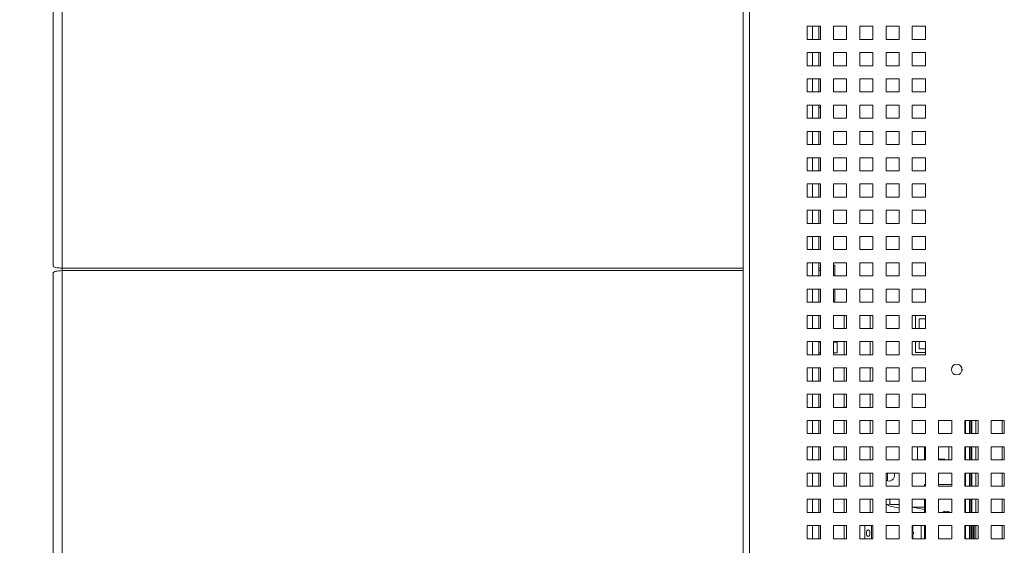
# Paper-space layout '5' of a CAD drawing. Header units: inches. Extents: x 1 to 109, y 1 to 85.
# Tile 42 of 58: x 81 to 91, y 21 to 26. Entities that reach past the tile are written whole.
import ezdxf

# ---------------------------------------------------------------- set-up
doc = ezdxf.new("R2010")
doc.units = ezdxf.units.IN
doc.header["$MEASUREMENT"] = 0
doc.linetypes.add('CENTERX2', pattern=[0.8, 0.5, -0.1, 0.1, -0.1])
doc.layers.add('FORMAT', color=7, linetype='Continuous')
doc.styles.add('SLDTEXTSTYLE0', font='GOTHIC.TTF', dxfattribs={"width": 0.913})
doc.dimstyles.new('SLDDIMSTYLE13', dxfattribs={"dimtxt": 0.625, "dimasz": 0.65, "dimexe": 0, "dimexo": 0.0625, "dimgap": 0.15625, "dimtad": 0, "dimtih": 1, "dimtoh": 1, "dimdec": 1, "dimlfac": 1.6, "dimrnd": 1e-09, "dimzin": 12, "dimdsep": 46, "dimtxsty": 'SLDTEXTSTYLE0', "dimsah": 1, "dimcen": 0, "dimadec": 0, "dimazin": 3, "dimtfac": 1, "dimtdec": 1, "dimtofl": 0, "dimtmove": 0, "dimatfit": 3, "dimfxl": 1, "dimfrac": 2, "dimtolj": 1, "dimtzin": 12, "dimarcsym": 0})

# ---------------------------------------------------------------- blocks, each defined once
blk = doc.blocks.new('_D_160')
at = {"layer": 'FORMAT', "color": 1, "ltscale": 5}
for p, q in [((80.154, 21.1378), (78.633, 19.6168)), ((78.633, 19.6168), (77.383, 19.6168))]:
    blk.add_line(p, q, dxfattribs=at)
blk.add_solid([(80.154, 21.1378), (79.6237, 20.7489), (79.7651, 20.6075)], dxfattribs=at)
at = {"layer": 'FORMAT', "color": 1, "ltscale": 5, "char_height": 0.625, "attachment_point": 1, "style": 'SLDTEXTSTYLE0'}
for s, insert in [('19.2', (73.5453, 20.4151)), ('DOOR SWING', (71.8318, 19.4229))]:
    blk.add_mtext(s, dxfattribs=dict(at, insert=insert))

psp = doc.layouts.new('5')

# ---------------------------------------------------------------- linework, layer by layer
at = {"color": 7, "linetype": 'Continuous', "lineweight": 15, "ltscale": 5}
for p, q in [((81.606, 23.7141), (81.606, 32.4668)), ((88.1688, 17.1143), (88.1688, 30.246)), ((88.228, 30.246), (88.228, 17.1143)), ((88.1686, 17.5451), (88.1686, 29.5928)), ((88.903, 25.9926), (88.778, 25.9926)), ((88.778, 25.9926), (88.778, 25.8676)), ((88.8872, 25.9926), (88.8872, 25.8676)), ((88.903, 25.8676), (88.903, 25.9926)), ((89.153, 25.9926), (89.028, 25.9926)), ((89.028, 25.9926), (89.028, 25.8676)), ((89.153, 25.8676), (89.153, 25.9926)), ((89.403, 25.9926), (89.278, 25.9926)), ((89.278, 25.9926), (89.278, 25.8676)), ((89.403, 25.8676), (89.403, 25.9926)), ((89.653, 25.9926), (89.528, 25.9926)), ((89.528, 25.9926), (89.528, 25.8676)), ((89.653, 25.8676), (89.653, 25.9926)), ((89.903, 25.9926), (89.778, 25.9926)), ((89.778, 25.9926), (89.778, 25.8676)), ((89.903, 25.8676), (89.903, 25.9926)), ((88.778, 25.8676), (88.903, 25.8676)), ((88.8872, 25.8678), (88.903, 25.8678)), ((89.028, 25.8676), (89.153, 25.8676)), ((89.278, 25.8676), (89.403, 25.8676)), ((89.528, 25.8676), (89.653, 25.8676)), ((89.778, 25.8676), (89.903, 25.8676)), ((88.903, 25.7426), (88.778, 25.7426)), ((88.778, 25.7426), (88.778, 25.6176)), ((88.8872, 25.7426), (88.8872, 25.6176)), ((88.903, 25.6176), (88.903, 25.7426)), ((89.153, 25.7426), (89.028, 25.7426)), ((89.028, 25.7426), (89.028, 25.6176)), ((89.153, 25.6176), (89.153, 25.7426)), ((89.403, 25.7426), (89.278, 25.7426)), ((89.278, 25.7426), (89.278, 25.6176)), ((89.403, 25.6176), (89.403, 25.7426)), ((89.653, 25.7426), (89.528, 25.7426)), ((89.528, 25.7426), (89.528, 25.6176)), ((89.653, 25.6176), (89.653, 25.7426)), ((89.903, 25.7426), (89.778, 25.7426)), ((89.778, 25.7426), (89.778, 25.6176)), ((89.903, 25.6176), (89.903, 25.7426)), ((88.778, 25.6176), (88.903, 25.6176)), ((88.8872, 25.6178), (88.903, 25.6178)), ((89.028, 25.6176), (89.153, 25.6176)), ((89.278, 25.6176), (89.403, 25.6176)), ((89.528, 25.6176), (89.653, 25.6176)), ((89.778, 25.6176), (89.903, 25.6176)), ((88.903, 25.4926), (88.778, 25.4926)), ((88.778, 25.4926), (88.778, 25.3676)), ((88.8872, 25.4926), (88.8872, 25.3676)), ((88.903, 25.3676), (88.903, 25.4926)), ((89.153, 25.4926), (89.028, 25.4926)), ((89.028, 25.4926), (89.028, 25.3676)), ((89.153, 25.3676), (89.153, 25.4926)), ((89.403, 25.4926), (89.278, 25.4926)), ((89.278, 25.4926), (89.278, 25.3676)), ((89.403, 25.3676), (89.403, 25.4926)), ((89.653, 25.4926), (89.528, 25.4926)), ((89.528, 25.4926), (89.528, 25.3676)), ((89.653, 25.3676), (89.653, 25.4926)), ((89.903, 25.4926), (89.778, 25.4926)), ((89.778, 25.4926), (89.778, 25.3676)), ((89.903, 25.3676), (89.903, 25.4926)), ((88.778, 25.3676), (88.903, 25.3676)), ((88.8872, 25.3678), (88.903, 25.3678)), ((89.028, 25.3676), (89.153, 25.3676)), ((89.278, 25.3676), (89.403, 25.3676)), ((89.528, 25.3676), (89.653, 25.3676)), ((89.778, 25.3676), (89.903, 25.3676)), ((88.903, 25.2426), (88.778, 25.2426)), ((88.778, 25.2426), (88.778, 25.1176)), ((88.8872, 25.2426), (88.8872, 25.1176)), ((88.8872, 25.2214), (88.903, 25.2214)), ((88.903, 25.1176), (88.903, 25.2426)), ((89.153, 25.2426), (89.028, 25.2426)), ((89.028, 25.2426), (89.028, 25.1176)), ((89.153, 25.1176), (89.153, 25.2426)), ((89.403, 25.2426), (89.278, 25.2426)), ((89.278, 25.2426), (89.278, 25.1176)), ((89.403, 25.1176), (89.403, 25.2426)), ((89.653, 25.2426), (89.528, 25.2426)), ((89.528, 25.2426), (89.528, 25.1176)), ((89.653, 25.1176), (89.653, 25.2426)), ((89.903, 25.2426), (89.778, 25.2426)), ((89.778, 25.2426), (89.778, 25.1176)), ((89.903, 25.1176), (89.903, 25.2426)), ((88.778, 25.1176), (88.903, 25.1176)), ((89.028, 25.1176), (89.153, 25.1176)), ((89.278, 25.1176), (89.403, 25.1176)), ((89.528, 25.1176), (89.653, 25.1176)), ((89.778, 25.1176), (89.903, 25.1176)), ((88.903, 24.9926), (88.778, 24.9926)), ((88.778, 24.9926), (88.778, 24.8676)), ((88.8872, 24.9926), (88.8872, 24.8676)), ((88.903, 24.8676), (88.903, 24.9926)), ((89.153, 24.9926), (89.028, 24.9926)), ((89.028, 24.9926), (89.028, 24.8676)), ((89.153, 24.8676), (89.153, 24.9926)), ((89.403, 24.9926), (89.278, 24.9926)), ((89.278, 24.9926), (89.278, 24.8676)), ((89.403, 24.8676), (89.403, 24.9926)), ((89.653, 24.9926), (89.528, 24.9926)), ((89.528, 24.9926), (89.528, 24.8676)), ((89.653, 24.8676), (89.653, 24.9926)), ((89.903, 24.9926), (89.778, 24.9926)), ((89.778, 24.9926), (89.778, 24.8676)), ((89.903, 24.8676), (89.903, 24.9926)), ((88.778, 24.8676), (88.903, 24.8676)), ((89.028, 24.8676), (89.153, 24.8676)), ((89.278, 24.8676), (89.403, 24.8676)), ((89.528, 24.8676), (89.653, 24.8676)), ((89.778, 24.8676), (89.903, 24.8676)), ((88.903, 24.7426), (88.778, 24.7426)), ((88.778, 24.7426), (88.778, 24.6176)), ((88.8872, 24.7426), (88.8872, 24.6176)), ((88.903, 24.6176), (88.903, 24.7426)), ((89.153, 24.7426), (89.028, 24.7426)), ((89.028, 24.7426), (89.028, 24.6176)), ((89.153, 24.6176), (89.153, 24.7426)), ((89.403, 24.7426), (89.278, 24.7426)), ((89.278, 24.7426), (89.278, 24.6176)), ((89.403, 24.6176), (89.403, 24.7426)), ((89.653, 24.7426), (89.528, 24.7426)), ((89.528, 24.7426), (89.528, 24.6176)), ((89.653, 24.6176), (89.653, 24.7426)), ((89.903, 24.7426), (89.778, 24.7426)), ((89.778, 24.7426), (89.778, 24.6176)), ((89.903, 24.6176), (89.903, 24.7426)), ((88.778, 24.6176), (88.903, 24.6176)), ((89.028, 24.6176), (89.153, 24.6176)), ((89.278, 24.6176), (89.403, 24.6176)), ((89.528, 24.6176), (89.653, 24.6176)), ((89.778, 24.6176), (89.903, 24.6176)), ((88.903, 24.4926), (88.778, 24.4926)), ((88.778, 24.4926), (88.778, 24.3676)), ((88.8872, 24.4926), (88.8872, 24.3676)), ((88.903, 24.3676), (88.903, 24.4926)), ((89.153, 24.4926), (89.028, 24.4926)), ((89.028, 24.4926), (89.028, 24.3676)), ((89.153, 24.3676), (89.153, 24.4926)), ((89.403, 24.4926), (89.278, 24.4926)), ((89.278, 24.4926), (89.278, 24.3676)), ((89.403, 24.3676), (89.403, 24.4926)), ((89.653, 24.4926), (89.528, 24.4926)), ((89.528, 24.4926), (89.528, 24.3676)), ((89.653, 24.3676), (89.653, 24.4926)), ((89.903, 24.4926), (89.778, 24.4926)), ((89.778, 24.4926), (89.778, 24.3676)), ((89.903, 24.3676), (89.903, 24.4926)), ((88.778, 24.3676), (88.903, 24.3676)), ((89.028, 24.3676), (89.153, 24.3676)), ((89.278, 24.3676), (89.403, 24.3676)), ((89.528, 24.3676), (89.653, 24.3676)), ((89.778, 24.3676), (89.903, 24.3676)), ((88.903, 24.2426), (88.778, 24.2426)), ((88.778, 24.2426), (88.778, 24.1176)), ((88.8872, 24.2426), (88.8872, 24.1176)), ((88.903, 24.1176), (88.903, 24.2426)), ((89.153, 24.2426), (89.028, 24.2426)), ((89.028, 24.2426), (89.028, 24.1176)), ((89.153, 24.1176), (89.153, 24.2426)), ((89.403, 24.2426), (89.278, 24.2426)), ((89.278, 24.2426), (89.278, 24.1176)), ((89.403, 24.1176), (89.403, 24.2426)), ((89.653, 24.2426), (89.528, 24.2426)), ((89.528, 24.2426), (89.528, 24.1176)), ((89.653, 24.1176), (89.653, 24.2426)), ((89.903, 24.2426), (89.778, 24.2426)), ((89.778, 24.2426), (89.778, 24.1176)), ((89.903, 24.1176), (89.903, 24.2426)), ((88.778, 24.1176), (88.903, 24.1176)), ((89.028, 24.1176), (89.153, 24.1176)), ((89.278, 24.1176), (89.403, 24.1176)), ((89.528, 24.1176), (89.653, 24.1176)), ((89.778, 24.1176), (89.903, 24.1176)), ((88.903, 23.9926), (88.778, 23.9926)), ((88.778, 23.9926), (88.778, 23.8676)), ((88.8872, 23.9926), (88.8872, 23.8676)), ((88.903, 23.8676), (88.903, 23.9926)), ((89.153, 23.9926), (89.028, 23.9926)), ((89.028, 23.9926), (89.028, 23.8676)), ((89.153, 23.8676), (89.153, 23.9926)), ((89.403, 23.9926), (89.278, 23.9926)), ((89.278, 23.9926), (89.278, 23.8676)), ((89.403, 23.8676), (89.403, 23.9926)), ((89.653, 23.9926), (89.528, 23.9926)), ((89.528, 23.9926), (89.528, 23.8676)), ((89.653, 23.8676), (89.653, 23.9926)), ((89.903, 23.9926), (89.778, 23.9926)), ((89.778, 23.9926), (89.778, 23.8676)), ((89.903, 23.8676), (89.903, 23.9926)), ((88.778, 23.8676), (88.903, 23.8676)), ((89.028, 23.8676), (89.153, 23.8676)), ((89.278, 23.8676), (89.403, 23.8676)), ((89.528, 23.8676), (89.653, 23.8676)), ((89.778, 23.8676), (89.903, 23.8676)), ((88.903, 23.7426), (88.778, 23.7426)), ((88.778, 23.7426), (88.778, 23.6176)), ((88.8872, 23.7426), (88.8872, 23.6176)), ((88.903, 23.6176), (88.903, 23.7426)), ((89.153, 23.7426), (89.028, 23.7426)), ((89.028, 23.7426), (89.028, 23.6176)), ((89.0423, 23.7214), (89.028, 23.7214)), ((89.0423, 23.6176), (89.0423, 23.7214)), ((89.153, 23.6176), (89.153, 23.7426)), ((89.403, 23.7426), (89.278, 23.7426)), ((89.278, 23.7426), (89.278, 23.6176)), ((89.403, 23.6176), (89.403, 23.7426)), ((89.653, 23.7426), (89.528, 23.7426)), ((89.528, 23.7426), (89.528, 23.6176)), ((89.653, 23.6176), (89.653, 23.7426)), ((89.903, 23.7426), (89.778, 23.7426)), ((89.778, 23.7426), (89.778, 23.6176)), ((89.903, 23.6176), (89.903, 23.7426)), ((81.606, 23.6462), (81.606, 11.4364)), ((81.6902, 23.6923), (81.6902, 23.668)), ((81.6902, 11.4582), (81.6902, 23.668)), ((88.778, 23.6176), (88.903, 23.6176)), ((88.8872, 23.6178), (88.903, 23.6178)), ((89.028, 23.6176), (89.153, 23.6176)), ((89.278, 23.6176), (89.403, 23.6176)), ((89.528, 23.6176), (89.653, 23.6176)), ((89.778, 23.6176), (89.903, 23.6176)), ((88.903, 23.4926), (88.778, 23.4926)), ((88.778, 23.4926), (88.778, 23.3676)), ((88.8872, 23.4926), (88.8872, 23.3676)), ((88.903, 23.3676), (88.903, 23.4926)), ((89.153, 23.4926), (89.028, 23.4926)), ((89.028, 23.4926), (89.028, 23.3676)), ((89.0423, 23.3676), (89.0423, 23.4926)), ((89.153, 23.3676), (89.153, 23.4926)), ((89.403, 23.4926), (89.278, 23.4926)), ((89.278, 23.4926), (89.278, 23.3676)), ((89.403, 23.3676), (89.403, 23.4926)), ((89.653, 23.4926), (89.528, 23.4926)), ((89.528, 23.4926), (89.528, 23.3676)), ((89.653, 23.3676), (89.653, 23.4926)), ((89.903, 23.4926), (89.778, 23.4926)), ((89.778, 23.4926), (89.778, 23.3676)), ((89.903, 23.3676), (89.903, 23.4926)), ((88.778, 23.3676), (88.903, 23.3676)), ((88.8872, 23.3678), (88.903, 23.3678)), ((89.028, 23.3676), (89.153, 23.3676)), ((89.278, 23.3676), (89.403, 23.3676)), ((89.528, 23.3676), (89.653, 23.3676)), ((89.778, 23.3676), (89.903, 23.3676)), ((88.903, 23.2426), (88.778, 23.2426)), ((88.778, 23.2426), (88.778, 23.1176)), ((88.8872, 23.2426), (88.8872, 23.1176)), ((88.903, 23.1176), (88.903, 23.2426)), ((89.153, 23.2426), (89.028, 23.2426)), ((89.028, 23.2426), (89.028, 23.1176)), ((89.1311, 23.2426), (89.1311, 23.1178)), ((89.153, 23.1176), (89.153, 23.2426)), ((89.403, 23.2426), (89.278, 23.2426)), ((89.278, 23.2426), (89.278, 23.1176)), ((89.3762, 23.1176), (89.3762, 23.2426)), ((89.403, 23.1176), (89.403, 23.2426)), ((89.653, 23.2426), (89.528, 23.2426)), ((89.528, 23.2426), (89.528, 23.1176)), ((89.653, 23.1176), (89.653, 23.2426)), ((89.903, 23.2426), (89.778, 23.2426)), ((89.778, 23.2426), (89.778, 23.1176)), ((89.8092, 23.2426), (89.8092, 23.1176)), ((89.903, 23.1176), (89.903, 23.2426)), ((89.8421, 23.1176), (89.8421, 23.2109)), ((89.8421, 23.2109), (89.903, 23.2109)), ((88.778, 23.1176), (88.903, 23.1176)), ((88.8872, 23.1178), (88.903, 23.1178)), ((89.028, 23.1176), (89.153, 23.1176)), ((89.1311, 23.1178), (89.153, 23.1178)), ((89.278, 23.1176), (89.403, 23.1176)), ((89.528, 23.1176), (89.653, 23.1176)), ((89.778, 23.1176), (89.903, 23.1176)), ((88.903, 22.9926), (88.778, 22.9926)), ((88.778, 22.9926), (88.778, 22.8676)), ((88.8872, 22.9926), (88.8872, 22.8676)), ((88.903, 22.9868), (88.8872, 22.9868)), ((88.903, 22.8676), (88.903, 22.9926)), ((89.153, 22.9926), (89.028, 22.9926)), ((89.028, 22.9926), (89.028, 22.8676)), ((89.0641, 22.9868), (89.028, 22.9868)), ((89.0641, 22.9868), (89.0641, 22.885)), ((89.1311, 22.9926), (89.1311, 22.8678)), ((89.153, 22.8676), (89.153, 22.9926)), ((89.403, 22.9926), (89.278, 22.9926)), ((89.278, 22.9926), (89.278, 22.8676)), ((89.3762, 22.8676), (89.3762, 22.9926)), ((89.403, 22.8676), (89.403, 22.9926)), ((89.653, 22.9926), (89.528, 22.9926)), ((89.528, 22.9926), (89.528, 22.8676)), ((89.653, 22.8676), (89.653, 22.9926)), ((89.903, 22.9926), (89.778, 22.9926)), ((89.778, 22.9926), (89.778, 22.8676)), ((89.8092, 22.9926), (89.8092, 22.8878)), ((89.8421, 22.9234), (89.8421, 22.9926)), ((89.903, 22.8676), (89.903, 22.9926)), ((88.778, 22.8676), (88.903, 22.8676)), ((88.8872, 22.885), (88.903, 22.885)), ((88.8872, 22.8678), (88.903, 22.8678)), ((89.028, 22.885), (89.0641, 22.885)), ((89.028, 22.8676), (89.153, 22.8676)), ((89.1311, 22.8678), (89.153, 22.8678)), ((89.278, 22.8676), (89.403, 22.8676)), ((89.528, 22.8676), (89.653, 22.8676)), ((89.778, 22.8676), (89.903, 22.8676)), ((89.8092, 22.8878), (89.903, 22.8878)), ((89.8421, 22.9234), (89.903, 22.9234)), ((88.903, 22.7426), (88.778, 22.7426)), ((88.778, 22.7426), (88.778, 22.6176)), ((88.8872, 22.7426), (88.8872, 22.6176)), ((88.903, 22.6176), (88.903, 22.7426)), ((89.153, 22.7426), (89.028, 22.7426)), ((89.028, 22.7426), (89.028, 22.6176)), ((89.1311, 22.7426), (89.1311, 22.6178)), ((89.153, 22.6176), (89.153, 22.7426)), ((89.403, 22.7426), (89.278, 22.7426)), ((89.278, 22.7426), (89.278, 22.6176)), ((89.3762, 22.6176), (89.3762, 22.7426)), ((89.403, 22.6176), (89.403, 22.7426)), ((89.653, 22.7426), (89.528, 22.7426)), ((89.528, 22.7426), (89.528, 22.6176)), ((89.653, 22.6176), (89.653, 22.7426)), ((89.903, 22.7426), (89.778, 22.7426)), ((89.778, 22.7426), (89.778, 22.6176)), ((89.903, 22.6176), (89.903, 22.7426)), ((88.778, 22.6176), (88.903, 22.6176)), ((88.8872, 22.6178), (88.903, 22.6178)), ((89.028, 22.6176), (89.153, 22.6176)), ((89.1311, 22.6178), (89.153, 22.6178)), ((89.278, 22.6176), (89.403, 22.6176)), ((89.528, 22.6176), (89.653, 22.6176)), ((89.778, 22.6176), (89.903, 22.6176)), ((88.903, 22.4926), (88.778, 22.4926)), ((88.778, 22.4926), (88.778, 22.3676)), ((88.8872, 22.4926), (88.8872, 22.3676)), ((88.903, 22.3676), (88.903, 22.4926)), ((89.153, 22.4926), (89.028, 22.4926)), ((89.028, 22.4926), (89.028, 22.3676)), ((89.1311, 22.4926), (89.1311, 22.3678)), ((89.153, 22.3676), (89.153, 22.4926)), ((89.403, 22.4926), (89.278, 22.4926)), ((89.278, 22.4926), (89.278, 22.3676)), ((89.3762, 22.3676), (89.3762, 22.4926)), ((89.403, 22.3676), (89.403, 22.4926)), ((89.653, 22.4926), (89.528, 22.4926)), ((89.528, 22.4926), (89.528, 22.3676)), ((89.653, 22.3676), (89.653, 22.4926)), ((89.903, 22.4926), (89.778, 22.4926)), ((89.778, 22.4926), (89.778, 22.3676)), ((89.903, 22.3676), (89.903, 22.4926)), ((88.778, 22.3676), (88.903, 22.3676)), ((88.8872, 22.3678), (88.903, 22.3678)), ((89.028, 22.3676), (89.153, 22.3676)), ((89.1311, 22.3678), (89.153, 22.3678)), ((89.278, 22.3676), (89.403, 22.3676)), ((89.528, 22.3676), (89.653, 22.3676)), ((89.778, 22.3676), (89.903, 22.3676)), ((88.903, 22.2426), (88.778, 22.2426)), ((88.778, 22.2426), (88.778, 22.1176)), ((88.8872, 22.2426), (88.8872, 22.1176)), ((88.903, 22.1176), (88.903, 22.2426)), ((89.153, 22.2426), (89.028, 22.2426)), ((89.028, 22.2426), (89.028, 22.1176)), ((89.1311, 22.2426), (89.1311, 22.1178)), ((89.153, 22.1176), (89.153, 22.2426)), ((89.403, 22.2426), (89.278, 22.2426)), ((89.278, 22.2426), (89.278, 22.1176)), ((89.3762, 22.1176), (89.3762, 22.2426)), ((89.403, 22.1176), (89.403, 22.2426)), ((89.653, 22.2426), (89.528, 22.2426)), ((89.528, 22.2426), (89.528, 22.1176)), ((89.653, 22.1176), (89.653, 22.2426)), ((89.903, 22.2426), (89.778, 22.2426)), ((89.778, 22.2426), (89.778, 22.1176)), ((89.903, 22.1176), (89.903, 22.2426)), ((90.153, 22.2426), (90.028, 22.2426)), ((90.028, 22.2426), (90.028, 22.1176)), ((90.153, 22.1176), (90.153, 22.2426)), ((90.403, 22.2426), (90.278, 22.2426)), ((90.278, 22.2426), (90.278, 22.1176)), ((90.2844, 22.2426), (90.2844, 22.1176)), ((90.3217, 22.2426), (90.3217, 22.1176)), ((90.3342, 22.2426), (90.3342, 22.1176)), ((90.3436, 22.2426), (90.3436, 22.1176)), ((90.3811, 22.2426), (90.3811, 22.1178)), ((90.403, 22.1176), (90.403, 22.2426)), ((90.653, 22.2426), (90.528, 22.2426)), ((90.528, 22.2426), (90.528, 22.1176)), ((90.6311, 22.2426), (90.6311, 22.1178)), ((90.653, 22.1176), (90.653, 22.2426)), ((88.778, 22.1176), (88.903, 22.1176)), ((88.8872, 22.1178), (88.903, 22.1178)), ((89.028, 22.1176), (89.153, 22.1176)), ((89.1311, 22.1178), (89.153, 22.1178)), ((89.278, 22.1176), (89.403, 22.1176)), ((89.528, 22.1176), (89.653, 22.1176)), ((89.778, 22.1176), (89.903, 22.1176)), ((90.028, 22.1176), (90.153, 22.1176)), ((90.278, 22.1176), (90.403, 22.1176)), ((90.3811, 22.1178), (90.403, 22.1178)), ((90.528, 22.1176), (90.653, 22.1176)), ((90.6311, 22.1178), (90.653, 22.1178)), ((88.903, 21.9926), (88.778, 21.9926)), ((88.778, 21.9926), (88.778, 21.8676)), ((88.8872, 21.9926), (88.8872, 21.8676)), ((88.903, 21.8676), (88.903, 21.9926)), ((89.153, 21.9926), (89.028, 21.9926)), ((89.028, 21.9926), (89.028, 21.8676)), ((89.1311, 21.9926), (89.1311, 21.8678)), ((89.153, 21.8676), (89.153, 21.9926)), ((89.403, 21.9926), (89.278, 21.9926)), ((89.278, 21.9926), (89.278, 21.8676)), ((89.3762, 21.8676), (89.3762, 21.9926)), ((89.403, 21.8676), (89.403, 21.9926)), ((89.653, 21.9926), (89.528, 21.9926)), ((89.528, 21.9926), (89.528, 21.8676)), ((89.653, 21.8676), (89.653, 21.9926)), ((89.903, 21.9926), (89.778, 21.9926)), ((89.778, 21.9926), (89.778, 21.8676)), ((89.828, 21.9926), (89.828, 21.8676)), ((89.8927, 21.8676), (89.8927, 21.9926)), ((89.903, 21.8676), (89.903, 21.9926)), ((90.153, 21.9926), (90.028, 21.9926)), ((90.028, 21.9926), (90.028, 21.8676)), ((90.1267, 21.8676), (90.1267, 21.9926)), ((90.153, 21.8676), (90.153, 21.9926)), ((90.403, 21.9926), (90.278, 21.9926)), ((90.278, 21.9926), (90.278, 21.8676)), ((90.2844, 21.9926), (90.2844, 21.8676)), ((90.3217, 21.9926), (90.3217, 21.8676)), ((90.3342, 21.9926), (90.3342, 21.8676)), ((90.3436, 21.9926), (90.3436, 21.8676)), ((90.3811, 21.9926), (90.3811, 21.8678)), ((90.403, 21.8676), (90.403, 21.9926)), ((90.653, 21.9926), (90.528, 21.9926)), ((90.528, 21.9926), (90.528, 21.8676)), ((90.6311, 21.9926), (90.6311, 21.8678)), ((90.653, 21.8676), (90.653, 21.9926)), ((88.778, 21.8676), (88.903, 21.8676)), ((88.8872, 21.8678), (88.903, 21.8678)), ((89.028, 21.8676), (89.153, 21.8676)), ((89.1311, 21.8678), (89.153, 21.8678)), ((89.278, 21.8676), (89.403, 21.8676)), ((89.528, 21.8676), (89.653, 21.8676)), ((89.778, 21.8676), (89.903, 21.8676)), ((90.028, 21.8737), (90.0877, 21.8737)), ((90.028, 21.8676), (90.153, 21.8676)), ((90.0877, 21.8676), (90.0877, 21.8737)), ((90.278, 21.8676), (90.403, 21.8676)), ((90.3811, 21.8678), (90.403, 21.8678)), ((90.528, 21.8676), (90.653, 21.8676)), ((90.6311, 21.8678), (90.653, 21.8678)), ((88.903, 21.7426), (88.778, 21.7426)), ((88.778, 21.7426), (88.778, 21.6176)), ((88.8872, 21.7426), (88.8872, 21.6176)), ((88.903, 21.6176), (88.903, 21.7426)), ((89.153, 21.7426), (89.028, 21.7426)), ((89.028, 21.7426), (89.028, 21.6176)), ((89.1311, 21.7426), (89.1311, 21.6178)), ((89.153, 21.6176), (89.153, 21.7426)), ((89.403, 21.7426), (89.278, 21.7426)), ((89.278, 21.7426), (89.278, 21.6176)), ((89.3762, 21.6176), (89.3762, 21.7426)), ((89.403, 21.6176), (89.403, 21.7426)), ((89.653, 21.7426), (89.528, 21.7426)), ((89.528, 21.7426), (89.528, 21.6176)), ((89.61, 21.7253), (89.6074, 21.7426)), ((89.653, 21.6176), (89.653, 21.7426)), ((89.903, 21.7426), (89.778, 21.7426)), ((89.778, 21.7426), (89.778, 21.6176)), ((89.903, 21.6176), (89.903, 21.7426)), ((90.153, 21.7426), (90.028, 21.7426)), ((90.028, 21.7426), (90.028, 21.6176)), ((90.153, 21.6176), (90.153, 21.7426)), ((90.403, 21.7426), (90.278, 21.7426)), ((90.278, 21.7426), (90.278, 21.6176)), ((90.2844, 21.7426), (90.2844, 21.6176)), ((90.3217, 21.7426), (90.3217, 21.6176)), ((90.3342, 21.7426), (90.3342, 21.6176)), ((90.3436, 21.7426), (90.3436, 21.6176)), ((90.3811, 21.7426), (90.3811, 21.6178)), ((90.403, 21.6176), (90.403, 21.7426)), ((90.653, 21.7426), (90.528, 21.7426)), ((90.528, 21.7426), (90.528, 21.6176)), ((90.6311, 21.7426), (90.6311, 21.6178)), ((90.653, 21.6176), (90.653, 21.7426)), ((88.778, 21.6176), (88.903, 21.6176)), ((88.8872, 21.6178), (88.903, 21.6178)), ((89.028, 21.6176), (89.153, 21.6176)), ((89.1311, 21.6178), (89.153, 21.6178)), ((89.278, 21.6176), (89.403, 21.6176)), ((89.528, 21.6176), (89.653, 21.6176)), ((89.778, 21.6176), (89.903, 21.6176)), ((89.8934, 21.6331), (89.903, 21.6331)), ((89.8934, 21.6176), (89.8934, 21.6331)), ((90.028, 21.6331), (90.153, 21.6331)), ((90.028, 21.6176), (90.153, 21.6176)), ((90.278, 21.6176), (90.403, 21.6176)), ((90.3811, 21.6178), (90.403, 21.6178)), ((90.528, 21.6176), (90.653, 21.6176)), ((90.6311, 21.6178), (90.653, 21.6178)), ((88.903, 21.4926), (88.778, 21.4926)), ((88.778, 21.4926), (88.778, 21.3676)), ((88.8872, 21.4926), (88.8872, 21.3676)), ((88.903, 21.3676), (88.903, 21.4926)), ((89.153, 21.4926), (89.028, 21.4926)), ((89.028, 21.4926), (89.028, 21.3676)), ((89.1311, 21.4926), (89.1311, 21.3678)), ((89.153, 21.3676), (89.153, 21.4926)), ((89.403, 21.4926), (89.278, 21.4926)), ((89.278, 21.4926), (89.278, 21.3676)), ((89.3762, 21.3676), (89.3762, 21.4926)), ((89.403, 21.3676), (89.403, 21.4926)), ((89.653, 21.4926), (89.528, 21.4926)), ((89.528, 21.4926), (89.528, 21.3676)), ((89.653, 21.3676), (89.653, 21.4926)), ((89.903, 21.4926), (89.778, 21.4926)), ((89.778, 21.4926), (89.778, 21.3676)), ((89.8934, 21.3676), (89.8934, 21.4926)), ((89.903, 21.3676), (89.903, 21.4926)), ((90.153, 21.4926), (90.028, 21.4926)), ((90.028, 21.4926), (90.028, 21.3676)), ((90.153, 21.3676), (90.153, 21.4926)), ((90.403, 21.4926), (90.278, 21.4926)), ((90.278, 21.4926), (90.278, 21.3676)), ((90.2844, 21.4926), (90.2844, 21.3676)), ((90.3217, 21.4926), (90.3217, 21.3676)), ((90.3342, 21.4926), (90.3342, 21.3676)), ((90.3436, 21.4926), (90.3436, 21.3676)), ((90.3811, 21.4926), (90.3811, 21.3678)), ((90.403, 21.3676), (90.403, 21.4926)), ((90.653, 21.4926), (90.528, 21.4926)), ((90.528, 21.4926), (90.528, 21.3676)), ((90.6311, 21.4926), (90.6311, 21.3678)), ((90.653, 21.3676), (90.653, 21.4926)), ((88.778, 21.3676), (88.903, 21.3676)), ((88.8872, 21.3678), (88.903, 21.3678)), ((89.028, 21.3676), (89.153, 21.3676)), ((89.1311, 21.3678), (89.153, 21.3678)), ((89.278, 21.3676), (89.403, 21.3676)), ((89.528, 21.445), (89.5666, 21.4448)), ((89.528, 21.4434), (89.5466, 21.4402)), ((89.528, 21.3676), (89.653, 21.3676)), ((89.5459, 21.4449), (89.5459, 21.4426)), ((89.5554, 21.4307), (89.653, 21.4073)), ((89.5666, 21.4448), (89.653, 21.4446)), ((89.778, 21.4181), (89.8934, 21.3956)), ((89.8934, 21.4173), (89.778, 21.4181)), ((89.778, 21.4164), (89.8934, 21.3956)), ((89.778, 21.3676), (89.903, 21.3676)), ((90.028, 21.3676), (90.153, 21.3676)), ((90.278, 21.3676), (90.403, 21.3676)), ((90.3811, 21.3678), (90.403, 21.3678)), ((90.528, 21.3676), (90.653, 21.3676)), ((90.6311, 21.3678), (90.653, 21.3678)), ((88.903, 21.2426), (88.778, 21.2426)), ((88.778, 21.2426), (88.778, 21.1176)), ((88.8872, 21.2426), (88.8872, 21.1176)), ((88.903, 21.1176), (88.903, 21.2426)), ((89.153, 21.2426), (89.028, 21.2426)), ((89.028, 21.2426), (89.028, 21.1176)), ((89.1311, 21.2426), (89.1311, 21.1178)), ((89.153, 21.1176), (89.153, 21.2426)), ((89.403, 21.2426), (89.278, 21.2426)), ((89.278, 21.2426), (89.278, 21.1176)), ((89.3259, 21.2426), (89.3259, 21.1176)), ((89.39, 21.2426), (89.39, 21.1176)), ((89.403, 21.1176), (89.403, 21.2426)), ((89.653, 21.2426), (89.528, 21.2426)), ((89.528, 21.2426), (89.528, 21.1176)), ((89.653, 21.1176), (89.653, 21.2426)), ((89.903, 21.2426), (89.778, 21.2426)), ((89.778, 21.2426), (89.778, 21.1176)), ((89.778, 21.1819), (89.7884, 21.1777)), ((89.7814, 21.2426), (89.7814, 21.1805)), ((89.7884, 21.1777), (89.7884, 21.1658)), ((89.8627, 21.2426), (89.8627, 21.1178)), ((89.8934, 21.1176), (89.8934, 21.2426)), ((89.903, 21.1176), (89.903, 21.2426)), ((90.153, 21.2426), (90.028, 21.2426)), ((90.028, 21.2426), (90.028, 21.1176)), ((90.153, 21.1176), (90.153, 21.2426)), ((90.403, 21.2426), (90.278, 21.2426)), ((90.278, 21.2426), (90.278, 21.1176)), ((90.2844, 21.2426), (90.2844, 21.1176)), ((90.3217, 21.2426), (90.3217, 21.1176)), ((90.3342, 21.2426), (90.3342, 21.1176)), ((90.3436, 21.2426), (90.3436, 21.1176)), ((90.3582, 21.2426), (90.3582, 21.1176)), ((90.3655, 21.2426), (90.3655, 21.1176)), ((90.3811, 21.2426), (90.3811, 21.1178)), ((90.403, 21.1176), (90.403, 21.2426)), ((90.653, 21.2426), (90.528, 21.2426)), ((90.528, 21.2426), (90.528, 21.1176)), ((90.6311, 21.2426), (90.6311, 21.1178)), ((90.653, 21.1176), (90.653, 21.2426)), ((88.778, 21.1176), (88.903, 21.1176)), ((88.8872, 21.1178), (88.903, 21.1178)), ((89.028, 21.1176), (89.153, 21.1176)), ((89.1311, 21.1178), (89.153, 21.1178)), ((89.278, 21.1176), (89.403, 21.1176)), ((89.528, 21.1176), (89.653, 21.1176)), ((89.7884, 21.1658), (89.778, 21.1617)), ((89.778, 21.1176), (89.903, 21.1176)), ((89.7814, 21.163), (89.7814, 21.1176)), ((89.8627, 21.1178), (89.7814, 21.1178)), ((89.8627, 21.1178), (89.8934, 21.1178)), ((90.028, 21.1176), (90.153, 21.1176)), ((90.278, 21.1176), (90.403, 21.1176)), ((90.3811, 21.1178), (90.403, 21.1178)), ((90.528, 21.1176), (90.653, 21.1176)), ((90.6311, 21.1178), (90.653, 21.1178))]:
    psp.add_line(p, q, dxfattribs=at)
at = {"color": 8, "linetype": 'Continuous', "lineweight": 15, "ltscale": 5}
for p, q in [((81.6902, 32.4182), (81.6902, 23.6923)), ((88.828, 25.8676), (88.828, 25.9926)), ((88.828, 25.6176), (88.828, 25.7426)), ((88.828, 25.3676), (88.828, 25.4926)), ((88.828, 25.1176), (88.828, 25.2426)), ((88.828, 24.8676), (88.828, 24.9926)), ((88.828, 24.6176), (88.828, 24.7426)), ((88.828, 24.3676), (88.828, 24.4926)), ((88.828, 24.1176), (88.828, 24.2426)), ((88.828, 23.8676), (88.828, 23.9926)), ((88.828, 23.6176), (88.828, 23.7426)), ((88.1686, 23.6923), (81.6902, 23.6923)), ((81.6902, 23.668), (88.1686, 23.668)), ((88.903, 23.6923), (88.8872, 23.6923)), ((88.8872, 23.668), (88.903, 23.668)), ((88.828, 23.3676), (88.828, 23.4926)), ((88.828, 23.1176), (88.828, 23.2426)), ((88.828, 22.8676), (88.828, 22.9926)), ((88.828, 22.6176), (88.828, 22.7426)), ((90.2475, 22.7456), (90.2475, 22.7085)), ((88.828, 22.3676), (88.828, 22.4926)), ((88.828, 22.1176), (88.828, 22.2426)), ((88.828, 21.8676), (88.828, 21.9926)), ((88.828, 21.6176), (88.828, 21.7426)), ((89.5417, 21.6673), (89.5417, 21.7426)), ((88.828, 21.3676), (88.828, 21.4926)), ((88.828, 21.1176), (88.828, 21.2426))]:
    psp.add_line(p, q, dxfattribs=at)
at = {"color": 7, "linetype": 'Continuous', "lineweight": 15, "ltscale": 5, "flags": 128}
for points in [[(81.6902, 23.6923), (81.6738, 23.6927), (81.658, 23.6939), (81.6434, 23.696), (81.6307, 23.6987), (81.6202, 23.702), (81.6124, 23.7057), (81.6076, 23.7098), (81.606, 23.7141)], [(81.606, 23.6462), (81.6076, 23.6505), (81.6124, 23.6546), (81.6202, 23.6583), (81.6307, 23.6616), (81.6434, 23.6643), (81.658, 23.6664), (81.6738, 23.6676), (81.6902, 23.668)], [(89.3411, 21.1718), (89.3424, 21.1837), (89.346, 21.1939), (89.3515, 21.2006), (89.3579, 21.203), (89.3644, 21.2006), (89.3699, 21.1939), (89.3735, 21.1837), (89.3748, 21.1718), (89.3735, 21.1598), (89.3699, 21.1497), (89.3644, 21.1429), (89.3579, 21.1405), (89.3515, 21.1429), (89.346, 21.1497), (89.3424, 21.1598), (89.3411, 21.1718)]]:
    psp.add_lwpolyline(points, dxfattribs=at)
at = {"color": 7, "linetype": 'Continuous', "lineweight": 15, "ltscale": 25}
psp.add_circle((90.2001, 22.727), 0.0509, dxfattribs=at)
for centre, start, end in [((89.5512, 21.7253), 246.68757, 0), ((90.0996, 21.3206), 53.23181, 126.76819)]:
    psp.add_arc(centre, 0.0588, start, end, dxfattribs=at)
psp.add_ellipse((89.5582, 21.4426), major_axis=(0.0123, -0.001), ratio=0.997909, start_param=3.226027, end_param=4.561204, dxfattribs=at)
at = {"color": 7, "linetype": 'Continuous', "lineweight": 15, "ltscale": 5}
psp.add_open_spline([(89.5666, 21.4448), (89.5664, 21.4456), (89.5661, 21.4472), (89.5658, 21.4498), (89.5656, 21.452), (89.5654, 21.4549), (89.5651, 21.4585), (89.5649, 21.4624), (89.5647, 21.4665), (89.5646, 21.4708), (89.5646, 21.4751), (89.5646, 21.4795), (89.5647, 21.4838), (89.5648, 21.4881), (89.565, 21.4908), (89.565, 21.492), (89.5651, 21.4926), (89.5651, 21.4926)], degree=3, knots=[0, 0, 0, 0, 0.081567, 0.149176, 0.210089, 0.240714, 0.352405, 0.443148, 0.481333, 0.593413, 0.684492, 0.722815, 0.835467, 0.927019, 0.96554, 0.995514, 1, 1, 1, 1], dxfattribs=at)
at = {"layer": 'FORMAT', "color": 1, "linetype": 'CENTERX2', "lineweight": 0, "ltscale": 5}
psp.add_arc((88.6342, 29.618), 11.9928, 150.77428, 267.77582, dxfattribs=at)

# ---------------------------------------------------------------- dimensions: what is measured, and where the dimension line sits
at = {"layer": 'FORMAT', "color": 1, "ltscale": 5}
dim = psp.add_radius_dim(center=(88.6342, 29.618), mpoint=(80.154, 21.1378), text='<>\\PDOOR SWING', dimstyle='SLDDIMSTYLE13', override={"dimpost": '<>'}, dxfattribs=at)
dim.commit()
dim.dimension.update_dxf_attribs({"geometry": '_D_160', "text_midpoint": (74.6074, 19.6168), "dimtype": 164})

doc.saveas('drawing.dxf')
